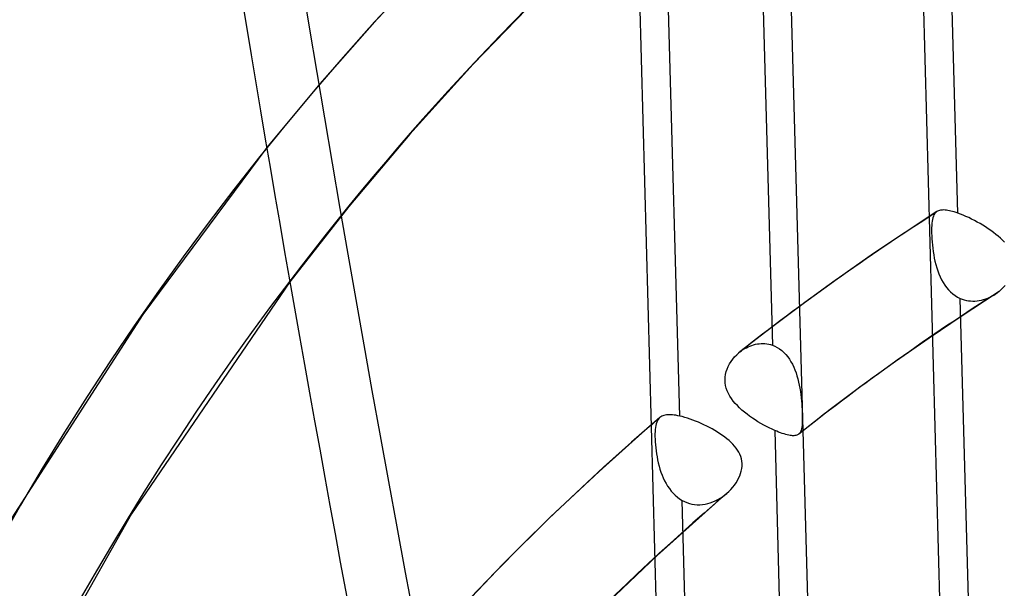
# Model space of a CAD drawing. Header units: millimetres. Extents: x -192 to 186, y -241 to 236.
# Tile 62 of 87: x -40.5 to -25.63, y 58.88 to 67.46. Entities that reach past the tile are written whole.
import ezdxf

# ---------------------------------------------------------------- set-up
doc = ezdxf.new("R2010")
doc.units = ezdxf.units.MM
doc.layers.add('MAIN-1', color=7, linetype='Continuous')
doc.layers.add('MAIN-2', color=7, linetype='Continuous')

msp = doc.modelspace()

# ---------------------------------------------------------------- linework, layer by layer
at = {"layer": 'MAIN-1'}
for p, q in [((-36.77, 65.534), (-38.64, 63.015)), ((-36.42, 63.509), (-38.81, 60.004)), ((-38.64, 63.015), (-40.662, 59.873)), ((-38.81, 60.004), (-40.243, 57.474))]:
    msp.add_line(p, q, dxfattribs=at)
for centre, major_axis, ratio, start_param, end_param in [((-0.5, -0.433), (106.054, -122.46), 0.75, 0.713724, 3.466968), ((-40.5, -35.074), (-100.489, 116.035), 0.75, -3.141592, -0.857072), ((22.097, 55.601), (34.463, -154.81), 0.352244, -1.919708, -1.568352), ((-40.5, -35.074), (99.835, -115.279), 0.75, 0, 2.284521), ((21.428, 18.557), (60.4, -69.744), 0.75, -3.123233, -2.427868), ((21.428, 18.557), (52.613, -60.752), 0.75, -2.979618, -2.427868), ((17.028, 14.747), (47.621, -54.988), 0.75, -2.985603, -2.427868)]:
    msp.add_ellipse(centre, major_axis=major_axis, ratio=ratio, start_param=start_param, end_param=end_param, dxfattribs=at)
at = {"layer": 'MAIN-2'}
for p, q in [((-26.488, 54.561), (-27.286, 83.7)), ((-28.413, 51.979), (-29.212, 81.118)), ((-30.69, 51.572), (-31.489, 80.71)), ((-26.331, 64.543), (-26.565, 73.087)), ((-29.367, 71.094), (-29.133, 62.55)), ((-30.532, 61.481), (-30.766, 70.044)), ((-34.29, 68.334), (-35.14, 67.43)), ((-32.668, 67.808), (-33.653, 66.792)), ((-35.14, 67.43), (-35.967, 66.495)), ((-33.653, 66.792), (-34.607, 65.736)), ((-35.967, 66.495), (-36.77, 65.534)), ((-34.607, 65.736), (-35.529, 64.643)), ((-35.529, 64.643), (-36.42, 63.509)), ((-26.648, 64.567), (-27.128, 64.253)), ((-26.67, 64.548), (-26.683, 64.533)), ((-26.667, 64.552), (-26.67, 64.548)), ((-26.664, 64.555), (-26.667, 64.552)), ((-26.66, 64.558), (-26.664, 64.555)), ((-26.657, 64.56), (-26.66, 64.558)), ((-26.653, 64.563), (-26.657, 64.56)), ((-26.65, 64.566), (-26.653, 64.563)), ((-26.638, 64.573), (-26.65, 64.566)), ((-26.625, 64.578), (-26.638, 64.573)), ((-26.611, 64.583), (-26.625, 64.578)), ((-26.596, 64.587), (-26.611, 64.583)), ((-26.58, 64.589), (-26.596, 64.587)), ((-26.563, 64.59), (-26.58, 64.589)), ((-26.545, 64.591), (-26.563, 64.59)), ((-26.525, 64.59), (-26.545, 64.591)), ((-26.505, 64.588), (-26.525, 64.59)), ((-26.483, 64.584), (-26.505, 64.588)), ((-26.46, 64.58), (-26.483, 64.584)), ((-26.437, 64.575), (-26.46, 64.58)), ((-26.412, 64.569), (-26.437, 64.575)), ((-26.386, 64.561), (-26.412, 64.569)), ((-26.359, 64.553), (-26.386, 64.561)), ((-26.331, 64.543), (-26.359, 64.553)), ((-26.292, 64.529), (-26.331, 64.543)), ((-26.724, 64.39), (-26.727, 64.357)), ((-26.721, 64.421), (-26.724, 64.39)), ((-26.716, 64.448), (-26.721, 64.421)), ((-26.71, 64.473), (-26.716, 64.448)), ((-26.702, 64.496), (-26.71, 64.473)), ((-26.693, 64.516), (-26.702, 64.496)), ((-26.683, 64.533), (-26.693, 64.516)), ((-26.252, 64.512), (-26.292, 64.529)), ((-26.21, 64.494), (-26.252, 64.512)), ((-26.168, 64.475), (-26.21, 64.494)), ((-26.125, 64.454), (-26.168, 64.475)), ((-26.082, 64.432), (-26.125, 64.454)), ((-26.039, 64.409), (-26.082, 64.432)), ((-25.997, 64.385), (-26.039, 64.409)), ((-27.128, 64.253), (-27.604, 63.933)), ((-26.728, 64.322), (-26.729, 64.284)), ((-26.729, 64.284), (-26.728, 64.243)), ((-26.727, 64.357), (-26.728, 64.322)), ((-26.728, 64.243), (-26.727, 64.2)), ((-25.954, 64.36), (-25.997, 64.385)), ((-25.912, 64.334), (-25.954, 64.36)), ((-25.872, 64.307), (-25.912, 64.334)), ((-25.832, 64.279), (-25.872, 64.307)), ((-25.794, 64.251), (-25.832, 64.279)), ((-25.757, 64.223), (-25.794, 64.251)), ((-26.727, 64.2), (-26.724, 64.155)), ((-26.724, 64.155), (-26.721, 64.109)), ((-26.721, 64.109), (-26.717, 64.062)), ((-25.722, 64.194), (-25.757, 64.223)), ((-25.688, 64.164), (-25.722, 64.194)), ((-25.657, 64.134), (-25.688, 64.164)), ((-25.627, 64.103), (-25.657, 64.134)), ((-26.717, 64.062), (-26.711, 64.013)), ((-26.711, 64.013), (-26.705, 63.964)), ((-26.705, 63.964), (-26.697, 63.915)), ((-27.604, 63.933), (-28.155, 63.547)), ((-26.697, 63.915), (-26.688, 63.865)), ((-26.688, 63.865), (-26.677, 63.816)), ((-26.677, 63.816), (-26.665, 63.768)), ((-26.665, 63.768), (-26.651, 63.72)), ((-26.651, 63.72), (-26.636, 63.673)), ((-26.636, 63.673), (-26.619, 63.627)), ((-28.155, 63.547), (-28.703, 63.151)), ((-26.619, 63.627), (-26.599, 63.582)), ((-26.599, 63.582), (-26.578, 63.539)), ((-26.578, 63.539), (-26.555, 63.497)), ((-26.555, 63.497), (-26.53, 63.457)), ((-26.53, 63.457), (-26.502, 63.42)), ((-26.502, 63.42), (-26.473, 63.386)), ((-26.473, 63.386), (-26.441, 63.354)), ((-26.441, 63.354), (-26.408, 63.324)), ((-25.734, 63.342), (-25.726, 63.348)), ((-25.726, 63.348), (-25.718, 63.354)), ((-25.718, 63.354), (-25.71, 63.36)), ((-25.71, 63.36), (-25.676, 63.389)), ((-25.676, 63.389), (-25.645, 63.419)), ((-25.645, 63.419), (-25.615, 63.451)), ((-26.408, 63.324), (-26.372, 63.298)), ((-26.372, 63.298), (-26.335, 63.276)), ((-26.335, 63.276), (-26.296, 63.257)), ((-26.062, 54.712), (-26.296, 63.257)), ((-26.296, 63.257), (-26.266, 63.245)), ((-25.768, 63.319), (-26.269, 62.993)), ((-26.266, 63.245), (-26.235, 63.235)), ((-26.235, 63.235), (-26.203, 63.227)), ((-26.203, 63.227), (-26.171, 63.221)), ((-26.171, 63.221), (-26.139, 63.218)), ((-26.139, 63.218), (-26.106, 63.216)), ((-26.106, 63.216), (-26.073, 63.217)), ((-26.073, 63.217), (-26.04, 63.22)), ((-26.04, 63.22), (-26.008, 63.224)), ((-26.008, 63.224), (-25.975, 63.231)), ((-25.975, 63.231), (-25.943, 63.239)), ((-25.943, 63.239), (-25.911, 63.249)), ((-25.911, 63.249), (-25.879, 63.261)), ((-25.879, 63.261), (-25.848, 63.275)), ((-25.848, 63.275), (-25.818, 63.29)), ((-25.818, 63.29), (-25.788, 63.307)), ((-25.788, 63.307), (-25.759, 63.325)), ((-25.759, 63.325), (-25.751, 63.331)), ((-25.751, 63.331), (-25.742, 63.337)), ((-25.742, 63.337), (-25.734, 63.342)), ((-28.703, 63.151), (-29.166, 62.804)), ((-26.269, 62.993), (-26.765, 62.659)), ((-29.166, 62.804), (-29.623, 62.45)), ((-26.765, 62.659), (-27.271, 62.305)), ((-29.625, 62.448), (-29.601, 62.466)), ((-29.601, 62.466), (-29.577, 62.483)), ((-29.577, 62.483), (-29.551, 62.499)), ((-29.551, 62.499), (-29.525, 62.513)), ((-29.525, 62.513), (-29.499, 62.526)), ((-29.499, 62.526), (-29.471, 62.538)), ((-29.471, 62.538), (-29.444, 62.548)), ((-29.444, 62.548), (-29.416, 62.557)), ((-29.416, 62.557), (-29.387, 62.564)), ((-29.387, 62.564), (-29.359, 62.569)), ((-29.359, 62.569), (-29.33, 62.573)), ((-29.33, 62.573), (-29.302, 62.575)), ((-29.302, 62.575), (-29.273, 62.576)), ((-29.273, 62.576), (-29.245, 62.574)), ((-29.245, 62.574), (-29.216, 62.571)), ((-29.216, 62.571), (-29.188, 62.566)), ((-29.188, 62.566), (-29.16, 62.559)), ((-29.16, 62.559), (-29.133, 62.55)), ((-29.133, 62.55), (-29.095, 62.535)), ((-29.095, 62.535), (-29.059, 62.516)), ((-29.059, 62.516), (-29.024, 62.494)), ((-29.024, 62.494), (-28.99, 62.468)), ((-28.99, 62.468), (-28.959, 62.44)), ((-29.78, 62.269), (-29.757, 62.306)), ((-29.757, 62.306), (-29.731, 62.342)), ((-29.731, 62.342), (-29.703, 62.375)), ((-29.703, 62.375), (-29.672, 62.407)), ((-29.672, 62.407), (-29.64, 62.436)), ((-29.64, 62.436), (-29.637, 62.438)), ((-29.637, 62.438), (-29.635, 62.44)), ((-29.635, 62.44), (-29.633, 62.442)), ((-29.633, 62.442), (-29.63, 62.444)), ((-29.63, 62.444), (-29.628, 62.446)), ((-29.628, 62.446), (-29.625, 62.448)), ((-28.959, 62.44), (-28.929, 62.409)), ((-28.929, 62.409), (-28.901, 62.375)), ((-28.901, 62.375), (-28.876, 62.339)), ((-28.876, 62.339), (-28.852, 62.301)), ((-27.271, 62.305), (-27.775, 61.941)), ((-29.83, 62.151), (-29.817, 62.191)), ((-29.817, 62.191), (-29.8, 62.231)), ((-29.8, 62.231), (-29.78, 62.269)), ((-28.852, 62.301), (-28.83, 62.262)), ((-28.83, 62.262), (-28.81, 62.22)), ((-28.81, 62.22), (-28.792, 62.177)), ((-28.792, 62.177), (-28.776, 62.133)), ((-29.848, 62.025), (-29.846, 62.068)), ((-29.845, 61.983), (-29.848, 62.025)), ((-29.846, 62.068), (-29.84, 62.109)), ((-29.84, 62.109), (-29.83, 62.151)), ((-28.776, 62.133), (-28.761, 62.087)), ((-28.761, 62.087), (-28.748, 62.041)), ((-28.748, 62.041), (-28.736, 61.995)), ((-29.839, 61.942), (-29.845, 61.983)), ((-29.829, 61.901), (-29.839, 61.942)), ((-29.814, 61.861), (-29.829, 61.901)), ((-29.797, 61.821), (-29.814, 61.861)), ((-28.736, 61.995), (-28.726, 61.947)), ((-28.726, 61.947), (-28.718, 61.9)), ((-28.718, 61.9), (-28.71, 61.852)), ((-27.775, 61.941), (-28.258, 61.578)), ((-29.775, 61.782), (-29.797, 61.821)), ((-29.751, 61.745), (-29.775, 61.782)), ((-29.724, 61.708), (-29.751, 61.745)), ((-28.71, 61.852), (-28.704, 61.805)), ((-28.704, 61.805), (-28.698, 61.758)), ((-28.698, 61.758), (-28.694, 61.712)), ((-28.694, 61.712), (-28.69, 61.667)), ((-29.694, 61.673), (-29.724, 61.708)), ((-29.662, 61.638), (-29.694, 61.673)), ((-29.628, 61.604), (-29.662, 61.638)), ((-29.593, 61.572), (-29.628, 61.604)), ((-29.555, 61.54), (-29.593, 61.572)), ((-28.258, 61.578), (-28.735, 61.208)), ((-28.69, 61.667), (-28.687, 61.623)), ((-28.687, 61.623), (-28.685, 61.58)), ((-28.685, 61.58), (-28.683, 61.538)), ((-30.859, 61.434), (-30.888, 61.41)), ((-30.858, 61.427), (-30.869, 61.408)), ((-30.831, 61.459), (-30.859, 61.434)), ((-30.846, 61.444), (-30.858, 61.427)), ((-30.831, 61.458), (-30.846, 61.444)), ((-30.818, 61.469), (-30.831, 61.459)), ((-30.831, 61.459), (-30.831, 61.459)), ((-30.831, 61.459), (-30.831, 61.458)), ((-30.831, 61.458), (-30.831, 61.458)), ((-30.831, 61.458), (-30.831, 61.458)), ((-30.831, 61.458), (-30.831, 61.458)), ((-30.831, 61.458), (-30.831, 61.458)), ((-30.804, 61.477), (-30.818, 61.469)), ((-30.788, 61.485), (-30.804, 61.477)), ((-30.771, 61.491), (-30.788, 61.485)), ((-30.753, 61.495), (-30.771, 61.491)), ((-30.734, 61.499), (-30.753, 61.495)), ((-30.713, 61.501), (-30.734, 61.499)), ((-30.691, 61.501), (-30.713, 61.501)), ((-30.667, 61.501), (-30.691, 61.501)), ((-30.643, 61.499), (-30.667, 61.501)), ((-30.617, 61.497), (-30.643, 61.499)), ((-30.59, 61.493), (-30.617, 61.497)), ((-30.561, 61.487), (-30.59, 61.493)), ((-30.532, 61.481), (-30.561, 61.487)), ((-30.494, 61.472), (-30.532, 61.481)), ((-30.456, 61.461), (-30.494, 61.472)), ((-30.417, 61.449), (-30.456, 61.461)), ((-30.376, 61.436), (-30.417, 61.449)), ((-30.335, 61.421), (-30.376, 61.436)), ((-30.293, 61.405), (-30.335, 61.421)), ((-29.516, 61.509), (-29.555, 61.54)), ((-29.476, 61.48), (-29.516, 61.509)), ((-29.435, 61.451), (-29.476, 61.48)), ((-29.392, 61.423), (-29.435, 61.451)), ((-29.35, 61.396), (-29.392, 61.423)), ((-28.683, 61.538), (-28.682, 61.499)), ((-28.682, 61.499), (-28.681, 61.461)), ((-28.681, 61.426), (-28.682, 61.394)), ((-28.681, 61.461), (-28.681, 61.426)), ((-31.002, 61.312), (-31.751, 60.645)), ((-30.974, 61.336), (-31.002, 61.311)), ((-30.945, 61.36), (-30.974, 61.336)), ((-30.916, 61.385), (-30.945, 61.36)), ((-30.888, 61.41), (-30.916, 61.385)), ((-30.902, 61.279), (-30.904, 61.246)), ((-30.898, 61.31), (-30.902, 61.279)), ((-30.893, 61.338), (-30.898, 61.31)), ((-30.887, 61.364), (-30.893, 61.338)), ((-30.879, 61.387), (-30.887, 61.364)), ((-30.869, 61.408), (-30.879, 61.387)), ((-30.251, 61.387), (-30.293, 61.405)), ((-30.208, 61.369), (-30.251, 61.387)), ((-30.166, 61.349), (-30.208, 61.369)), ((-30.124, 61.329), (-30.166, 61.349)), ((-30.082, 61.308), (-30.124, 61.329)), ((-30.041, 61.286), (-30.082, 61.308)), ((-30.001, 61.263), (-30.041, 61.286)), ((-29.307, 61.371), (-29.35, 61.396)), ((-29.264, 61.346), (-29.307, 61.371)), ((-29.222, 61.324), (-29.264, 61.346)), ((-29.179, 61.302), (-29.222, 61.324)), ((-29.138, 61.282), (-29.179, 61.302)), ((-29.098, 61.264), (-29.138, 61.282)), ((-29.098, 61.264), (-28.863, 52.72)), ((-29.068, 61.251), (-29.098, 61.264)), ((-28.697, 61.27), (-28.703, 61.253)), ((-28.692, 61.29), (-28.697, 61.27)), ((-28.688, 61.312), (-28.692, 61.29)), ((-28.685, 61.337), (-28.688, 61.312)), ((-28.683, 61.364), (-28.685, 61.337)), ((-28.682, 61.394), (-28.683, 61.364)), ((-30.904, 61.246), (-30.906, 61.211)), ((-30.906, 61.211), (-30.906, 61.173)), ((-30.906, 61.173), (-30.905, 61.133)), ((-30.905, 61.133), (-30.903, 61.091)), ((-29.962, 61.239), (-30.001, 61.263)), ((-29.924, 61.215), (-29.962, 61.239)), ((-29.887, 61.19), (-29.924, 61.215)), ((-29.852, 61.165), (-29.887, 61.19)), ((-29.819, 61.139), (-29.852, 61.165)), ((-29.787, 61.112), (-29.819, 61.139)), ((-29.038, 61.239), (-29.068, 61.251)), ((-29.01, 61.229), (-29.038, 61.239)), ((-28.983, 61.219), (-29.01, 61.229)), ((-28.957, 61.211), (-28.983, 61.219)), ((-28.932, 61.203), (-28.957, 61.211)), ((-28.908, 61.197), (-28.932, 61.203)), ((-28.886, 61.192), (-28.908, 61.197)), ((-28.865, 61.189), (-28.886, 61.192)), ((-28.845, 61.186), (-28.865, 61.189)), ((-28.827, 61.185), (-28.845, 61.186)), ((-28.809, 61.185), (-28.827, 61.185)), ((-28.794, 61.186), (-28.809, 61.185)), ((-28.779, 61.188), (-28.794, 61.186)), ((-28.766, 61.192), (-28.779, 61.188)), ((-28.754, 61.197), (-28.766, 61.192)), ((-28.743, 61.202), (-28.754, 61.197)), ((-28.733, 61.209), (-28.743, 61.202)), ((-28.732, 61.21), (-28.733, 61.209)), ((-28.731, 61.211), (-28.732, 61.211)), ((-28.732, 61.211), (-28.732, 61.21)), ((-28.73, 61.212), (-28.731, 61.211)), ((-28.729, 61.213), (-28.73, 61.212)), ((-28.719, 61.225), (-28.729, 61.213)), ((-28.729, 61.213), (-28.729, 61.213)), ((-28.71, 61.238), (-28.719, 61.225)), ((-28.703, 61.253), (-28.71, 61.238)), ((-30.903, 61.091), (-30.9, 61.048)), ((-30.9, 61.048), (-30.895, 61.004)), ((-30.895, 61.004), (-30.89, 60.958)), ((-29.758, 61.085), (-29.787, 61.112)), ((-29.73, 61.058), (-29.758, 61.085)), ((-29.704, 61.029), (-29.73, 61.058)), ((-29.68, 60.999), (-29.704, 61.029)), ((-29.659, 60.968), (-29.68, 60.999)), ((-29.64, 60.937), (-29.659, 60.968)), ((-30.89, 60.958), (-30.883, 60.912)), ((-30.883, 60.912), (-30.875, 60.866)), ((-30.875, 60.866), (-30.866, 60.819)), ((-30.866, 60.819), (-30.856, 60.773)), ((-29.624, 60.904), (-29.64, 60.937)), ((-29.61, 60.87), (-29.624, 60.904)), ((-29.6, 60.835), (-29.61, 60.87)), ((-29.594, 60.799), (-29.6, 60.835)), ((-30.856, 60.773), (-30.844, 60.726)), ((-30.844, 60.726), (-30.83, 60.68)), ((-30.83, 60.68), (-30.815, 60.635)), ((-29.602, 60.652), (-29.595, 60.689)), ((-29.595, 60.689), (-29.591, 60.726)), ((-29.591, 60.763), (-29.594, 60.799)), ((-29.591, 60.726), (-29.591, 60.763)), ((-31.751, 60.645), (-32.483, 59.958)), ((-30.815, 60.635), (-30.799, 60.59)), ((-30.799, 60.59), (-30.781, 60.547)), ((-30.781, 60.547), (-30.761, 60.505)), ((-29.661, 60.508), (-29.642, 60.543)), ((-29.642, 60.543), (-29.626, 60.579)), ((-29.626, 60.579), (-29.613, 60.615)), ((-29.613, 60.615), (-29.602, 60.652)), ((-30.761, 60.505), (-30.739, 60.463)), ((-30.739, 60.463), (-30.715, 60.424)), ((-30.715, 60.424), (-30.689, 60.386)), ((-30.689, 60.386), (-30.662, 60.35)), ((-29.789, 60.345), (-29.759, 60.375)), ((-29.759, 60.375), (-29.731, 60.406)), ((-29.731, 60.406), (-29.706, 60.439)), ((-29.706, 60.439), (-29.682, 60.473)), ((-29.682, 60.473), (-29.661, 60.508)), ((-30.662, 60.35), (-30.632, 60.317)), ((-30.632, 60.317), (-30.601, 60.286)), ((-30.601, 60.286), (-30.568, 60.257)), ((-30.568, 60.257), (-30.533, 60.231)), ((-30.533, 60.231), (-30.497, 60.209)), ((-29.959, 60.221), (-29.923, 60.241)), ((-29.913, 60.236), (-29.943, 60.211)), ((-29.923, 60.241), (-29.888, 60.264)), ((-29.883, 60.262), (-29.913, 60.236)), ((-29.888, 60.264), (-29.855, 60.288)), ((-29.853, 60.288), (-29.883, 60.262)), ((-29.855, 60.288), (-29.823, 60.314)), ((-29.823, 60.314), (-29.853, 60.288)), ((-29.823, 60.314), (-29.822, 60.314)), ((-29.822, 60.314), (-29.822, 60.315)), ((-29.822, 60.315), (-29.822, 60.315)), ((-29.822, 60.315), (-29.821, 60.315)), ((-29.821, 60.316), (-29.789, 60.345)), ((-29.821, 60.315), (-29.821, 60.316)), ((-29.821, 60.316), (-29.821, 60.316)), ((-30.004, 60.158), (-30.875, 59.379)), ((-30.262, 51.64), (-30.497, 60.209)), ((-30.497, 60.209), (-30.461, 60.19)), ((-30.461, 60.19), (-30.424, 60.175)), ((-30.424, 60.175), (-30.386, 60.162)), ((-30.386, 60.162), (-30.348, 60.153)), ((-30.348, 60.153), (-30.309, 60.147)), ((-30.309, 60.147), (-30.269, 60.144)), ((-30.269, 60.144), (-30.229, 60.144)), ((-30.229, 60.144), (-30.189, 60.147)), ((-30.189, 60.147), (-30.15, 60.153)), ((-30.15, 60.153), (-30.11, 60.161)), ((-30.11, 60.161), (-30.071, 60.172)), ((-30.071, 60.172), (-30.033, 60.186)), ((-30.033, 60.186), (-29.995, 60.202)), ((-29.973, 60.185), (-30.003, 60.159)), ((-29.995, 60.202), (-29.959, 60.221)), ((-29.943, 60.211), (-29.973, 60.185)), ((-32.483, 59.958), (-33.197, 59.252)), ((-30.875, 59.379), (-31.72, 58.572)), ((-33.197, 59.252), (-33.892, 58.527))]:
    msp.add_line(p, q, dxfattribs=at)
for centre, major_axis, ratio, start_param, end_param in [((0, 0), (-105.399, 121.705), 0.75, -2.427868, 0.713724), ((23.01, 55.804), (-34.463, 154.81), 0.352244, 1.007187, 1.573241), ((21.428, 18.557), (-61.398, 70.897), 0.75, -1.59367, -0.120474), ((21.428, 18.557), (60.4, -69.744), 0.75, 1.54873, 3.020312), ((21.428, 18.557), (-53.611, 61.905), 0.75, -1.586575, -0.127569), ((21.428, 18.557), (-61.398, 70.897), 0.75, -0.022874, 0.713724), ((21.428, 18.557), (-53.611, 61.905), 0.75, -0.015779, 0.713724), ((17.028, 14.747), (-48.619, 56.141), 0.75, -0.011423, 0.713724), ((17.028, 14.747), (47.621, -54.988), 0.75, 3.129819, 3.297582), ((12.628, 10.936), (-43.628, 50.377), 0.75, -0.108064, -0.035284), ((12.628, 10.936), (42.629, -49.224), 0.75, 3.03206, 3.107778), ((12.628, 10.936), (-43.628, 50.377), 0.75, -0.004439, 0.713724), ((12.628, 10.936), (42.629, -49.224), 0.75, 3.136716, 3.285571)]:
    msp.add_ellipse(centre, major_axis=major_axis, ratio=ratio, start_param=start_param, end_param=end_param, dxfattribs=at)

doc.saveas('drawing.dxf')
